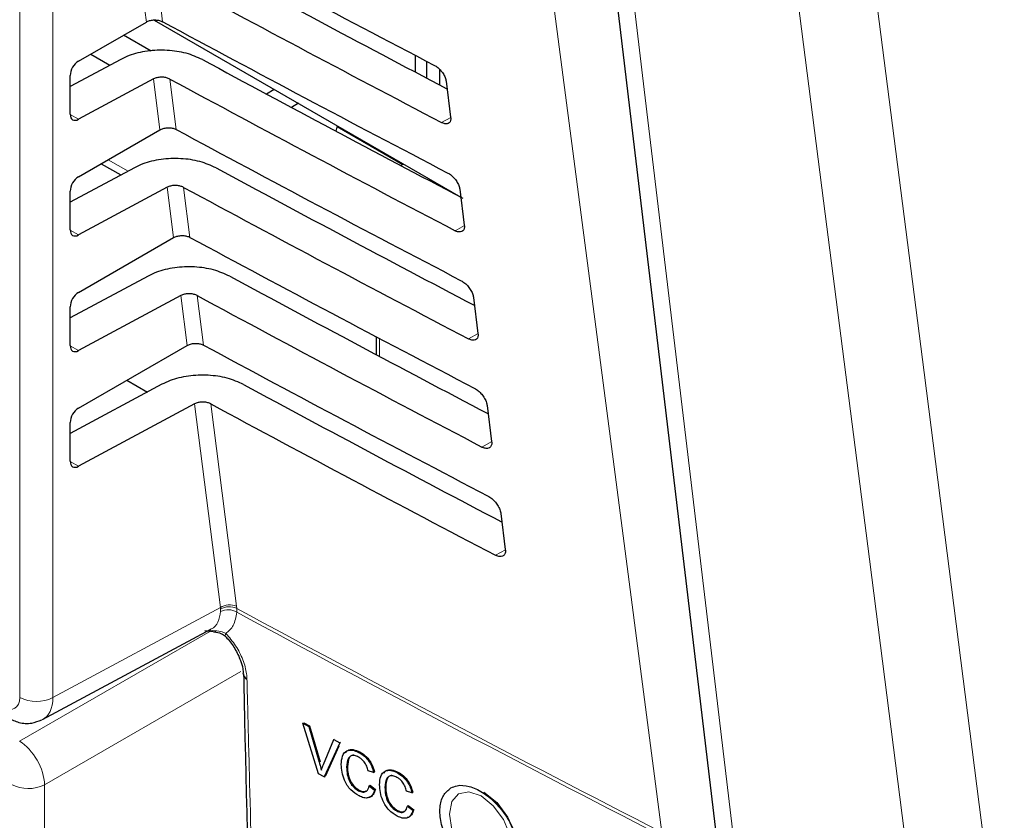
# Paper-space layout 'Blatt2' of a CAD drawing. Header units: millimetres. Extents: x 5 to 418, y 2 to 292.
# Tile 35 of 93: x 145.6 to 153.94, y 140.63 to 147.41. Entities that reach past the tile are written whole.
import ezdxf

# ---------------------------------------------------------------- set-up
doc = ezdxf.new("R2010")
doc.units = ezdxf.units.MM

psp = doc.layouts.new('Blatt2')

# ---------------------------------------------------------------- linework, layer by layer
at = {"color": 7, "linetype": 'Continuous', "lineweight": 18}
for p, q in [((145.5994, 141.666), (145.5994, 155.3297)), ((145.8798, 155.3283), (145.8798, 141.6646)), ((146.6712, 147.3883), (146.6163, 147.8231)), ((146.7549, 147.8227), (146.8095, 147.3906)), ((146.7866, 146.475), (146.7322, 146.9056)), ((146.8708, 146.9052), (146.9249, 146.4773)), ((146.0262, 146.6048), (146.0969, 146.564)), ((149.2489, 146.5796), (149.1722, 146.5368)), ((146.3482, 146.2219), (146.5162, 146.125)), ((146.902, 145.5618), (146.8481, 145.9881)), ((146.9867, 145.9877), (147.0403, 145.5641)), ((146.0262, 145.6249), (146.0969, 145.5841)), ((149.3647, 145.6642), (149.2862, 145.6205)), ((147.0173, 144.6485), (146.964, 145.0705)), ((147.1027, 145.0702), (147.1556, 144.6508)), ((148.6462, 144.7074), (148.6462, 144.5558)), ((149.4804, 144.7489), (149.4001, 144.7041)), ((146.0262, 144.6451), (146.0969, 144.6043)), ((147.298, 142.4271), (147.08, 144.153)), ((147.2186, 144.1527), (147.4352, 142.4382)), ((149.5962, 143.8335), (149.514, 143.7877)), ((146.0262, 143.6652), (146.0969, 143.6244)), ((149.712, 142.9182), (149.628, 142.8714)), ((145.8798, 141.6646), (147.298, 142.4271)), ((147.3001, 142.4128), (147.298, 142.4271)), ((147.3005, 142.394), (147.3001, 142.4128)), ((147.4352, 142.4382), (147.4371, 142.42)), ((147.4371, 142.42), (147.4376, 142.388)), ((145.5968, 141.2946), (147.2137, 142.2281)), ((147.1984, 142.235), (147.2326, 142.2322)), ((147.4714, 141.887), (145.8089, 140.9273)), ((148.1359, 141.1168), (148.1427, 141.1211)), ((145.8089, 140.9273), (145.8089, 138.1959))]:
    psp.add_line(p, q, dxfattribs=at)
at = {"color": 7, "linetype": 'Continuous', "lineweight": 25}
for p, q in [((146.0969, 147.0567), (146.6712, 147.3883)), ((146.7371, 147.4051), (149.3342, 145.9058)), ((146.7115, 147.1425), (146.4785, 147.277)), ((146.2005, 147.1166), (146.3633, 147.0226)), ((146.4543, 147.0716), (146.0262, 146.8414)), ((148.9522, 146.9623), (148.9522, 147.1044)), ((149.0476, 146.912), (149.0476, 147.0545)), ((149.1537, 146.9896), (149.1537, 146.8563)), ((146.0262, 146.6062), (146.0262, 146.9357)), ((146.7322, 146.9056), (146.0969, 146.564)), ((149.2102, 146.8863), (149.2488, 146.5812)), ((147.688, 146.7787), (147.7528, 146.8188)), ((147.9595, 146.6994), (147.9021, 146.6639)), ((146.0969, 146.0769), (146.7866, 146.475)), ((148.279, 146.4628), (148.2892, 146.5091)), ((148.2877, 146.5024), (148.8437, 146.1815)), ((146.5703, 146.1541), (146.0262, 145.8615)), ((146.2896, 146.1881), (146.4555, 146.0924)), ((148.8502, 146.1852), (148.8272, 146.172)), ((146.0262, 145.6264), (146.0262, 145.9558)), ((146.8481, 145.9881), (146.0969, 145.5841)), ((149.326, 145.971), (149.3646, 145.6659)), ((146.0969, 145.097), (146.902, 145.5618)), ((146.6862, 145.2365), (146.0262, 144.8817)), ((146.964, 145.0705), (146.0969, 144.6043)), ((149.4418, 145.0557), (149.4803, 144.7506)), ((146.0262, 144.6465), (146.0262, 144.976)), ((148.6169, 144.7229), (148.6169, 144.5714)), ((146.0969, 144.1172), (147.0173, 144.6485)), ((146.8021, 144.319), (146.0262, 143.9018)), ((146.5067, 144.3537), (146.6803, 144.2535)), ((147.08, 144.153), (146.0969, 143.6244)), ((149.5575, 144.1404), (149.5961, 143.8353)), ((146.0262, 143.6667), (146.0262, 143.9961)), ((149.6733, 143.2251), (149.7119, 142.92)), ((145.7924, 141.479), (147.2187, 142.2458)), ((147.1673, 142.2334), (147.2588, 142.223)), ((147.9981, 141.4472), (148.0049, 141.4515)), ((148.1289, 141.0188), (147.9981, 141.4472)), ((147.9981, 141.4472), (148.0477, 141.421)), ((148.0049, 141.4515), (148.0545, 141.4253)), ((148.0477, 141.421), (148.0545, 141.4253)), ((148.0477, 141.421), (148.1359, 141.1168)), ((148.0545, 141.4253), (148.1427, 141.1211)), ((148.1713, 141.0981), (148.2598, 141.3088)), ((148.3093, 141.2825), (148.1785, 140.9925)), ((148.2598, 141.3088), (148.2657, 141.3125)), ((148.2598, 141.3088), (148.3093, 141.2825)), ((148.3093, 141.2825), (148.3151, 141.2861)), ((148.3008, 141.2529), (148.1853, 140.9968)), ((148.4716, 141.2013), (148.4767, 141.2045)), ((148.3679, 141.0748), (148.3746, 141.0791)), ((148.5966, 141.0307), (148.5508, 141.044)), ((148.5966, 141.0307), (148.6033, 141.035)), ((148.7959, 141.0296), (148.8005, 141.0325)), ((148.1785, 140.9925), (148.1289, 141.0188)), ((148.1785, 140.9925), (148.1853, 140.9968)), ((148.4682, 140.876), (148.475, 140.8803)), ((148.5592, 140.9179), (148.5659, 140.9221)), ((148.5592, 140.9179), (148.6049, 140.8819)), ((148.5659, 140.9221), (148.6117, 140.8861)), ((148.6049, 140.8819), (148.6117, 140.8861)), ((148.6922, 140.9032), (148.699, 140.9074)), ((148.9209, 140.8591), (148.8752, 140.8724)), ((148.9209, 140.8591), (148.9277, 140.8633)), ((148.7925, 140.7044), (148.7993, 140.7087)), ((148.8835, 140.7462), (148.8902, 140.7505)), ((148.8835, 140.7462), (148.9292, 140.7102)), ((148.8902, 140.7505), (148.936, 140.7145)), ((148.9292, 140.7102), (148.936, 140.7145))]:
    psp.add_line(p, q, dxfattribs=at)
at = {"color": 7, "linetype": 'Continuous', "lineweight": 18, "flags": 128}
for points in [[(151.0381, 140.5234), (150.9587, 141.1296), (150.6414, 143.5542), (149.6219, 151.3438)], [(150.4384, 150.5961), (150.5286, 149.8404), (150.8891, 146.8173), (151.2496, 143.7943), (151.7244, 139.8133)], [(153.2806, 139.0417), (153.1836, 139.8009), (152.7954, 142.8374), (152.4073, 145.8739), (151.8963, 149.8716)], [(152.554, 149.927), (152.9061, 147.1724), (153.2582, 144.4178), (153.9382, 139.0972)], [(147.3419, 142.1828), (147.3405, 142.1845), (147.3393, 142.1903), (147.3408, 142.1983), (147.345, 142.2084)], [(149.5061, 140.8319), (149.4035, 140.8676), (149.3166, 140.8507), (149.2585, 140.7838), (149.2381, 140.6772), (149.2585, 140.547), (149.3166, 140.4131), (149.4035, 140.2958), (149.5061, 140.2131), (149.6086, 140.1775), (149.6955, 140.1943), (149.7536, 140.2612), (149.774, 140.3678), (149.7536, 140.498), (149.6955, 140.6319), (149.6086, 140.7492), (149.5061, 140.8319)]]:
    psp.add_lwpolyline(points, dxfattribs=at)
at = {"color": 7, "linetype": 'Continuous', "lineweight": 25, "flags": 128}
for points in [[(150.2689, 150.805), (150.3869, 149.8158), (151.5548, 140.0221)], [(149.531, 140.8635), (149.6392, 140.7762), (149.731, 140.6524), (149.7923, 140.511), (149.8138, 140.3736), (149.7923, 140.2611), (149.731, 140.1905), (149.731, 140.1905)]]:
    psp.add_lwpolyline(points, dxfattribs=at)
at = {"color": 7, "linetype": 'Continuous', "lineweight": 18}
for centre, radius, start, end in [((147.3764, 142.3115), 0.1397, 65.11288, 124.13567), ((147.3747, 142.2997), 0.1355, 62.583, 123.40369), ((147.3637, 142.2699), 0.1393, 57.93858, 117.00377), ((242.3106, 318.1836), 199.7344, 241.64077, 242.808283), ((242.3107, 318.1466), 199.7298, 241.640193, 242.808466), ((145.741, 141.9398), 0.3082, 242.65648, 296.76622), ((145.6701, 141.2024), 0.3082, 242.65648, 296.76622)]:
    psp.add_arc(centre, radius, start, end, dxfattribs=at)
at = {"color": 7, "linetype": 'Continuous', "lineweight": 25}
psp.add_arc((147.5427, 141.8695), 0.0509, 183.71994, 247.98225, dxfattribs=at)
for centre, major_axis, ratio, start_param, end_param in [((283.0771, 235.2811), (199.5924, 3.0713), 0.587275, 3.951108, 3.967572), ((282.4201, 228.7148), (198.1761, -2.944), 0.567125, 3.968748, 3.983739), ((282.4195, 228.7144), (198.5797, -2.95), 0.567125, 3.968746, 3.985287), ((283.0768, 234.3011), (199.4318, 3.0688), 0.587275, 3.951149, 3.967612), ((146.0981, 146.9758), (0.0513, 0.0858), 0.587369, 0.811807, 2.36515), ((282.4204, 227.7351), (198.0156, -2.9416), 0.567125, 3.968789, 3.983923), ((282.4197, 227.7347), (198.4191, -2.9476), 0.567125, 3.968787, 3.985327), ((146.0981, 146.6463), (0.0513, 0.0858), 0.587369, 2.36515, 3.918493), ((283.0765, 233.3211), (199.2713, 3.0663), 0.587275, 3.951189, 3.967652), ((282.4207, 226.7554), (197.855, -2.9392), 0.567125, 3.96883, 3.983847), ((146.0981, 145.9959), (0.0513, 0.0858), 0.587369, 0.811807, 2.36515), ((282.42, 226.755), (198.2585, -2.9452), 0.567125, 3.968828, 3.985368), ((146.0981, 145.6665), (0.0513, 0.0858), 0.587369, 2.36515, 3.918493), ((283.0763, 232.3411), (199.1107, 3.0639), 0.587275, 3.95123, 3.967692), ((282.4209, 225.7757), (197.6944, -2.9368), 0.567125, 3.968872, 3.983901), ((146.0981, 145.0161), (0.0513, 0.0858), 0.587369, 0.811807, 2.36515), ((282.4203, 225.7753), (198.098, -2.9428), 0.567125, 3.96887, 3.985408), ((146.0981, 144.6866), (0.0513, 0.0858), 0.587369, 2.36515, 3.918493), ((283.076, 231.3611), (198.9502, 3.0614), 0.587275, 3.951271, 3.967733), ((282.4212, 224.796), (197.5339, -2.9344), 0.567125, 3.968913, 3.983955), ((146.0981, 144.0362), (0.0513, 0.0858), 0.587369, 0.811807, 2.36515), ((282.4205, 224.7956), (197.9374, -2.9404), 0.567125, 3.968911, 3.985449), ((146.0981, 143.7068), (0.0513, 0.0858), 0.587369, 2.36515, 3.918493)]:
    psp.add_ellipse(centre, major_axis=major_axis, ratio=ratio, start_param=start_param, end_param=end_param, dxfattribs=at)
at = {"color": 7, "linetype": 'Continuous', "lineweight": 18}
for centre, major_axis, ratio, start_param, end_param in [((145.458, 141.7477), (-0.1, 0.1733), 0.577206, 2.356428, 3.92692), ((145.5994, 141.8294), (-0.1947, 0.3494), 0.577293, 3.119125, 3.935643), ((145.5992, 141.0511), (-0.15, 0.2598), 0.56389, 3.927223, 5.497715)]:
    psp.add_ellipse(centre, major_axis=major_axis, ratio=ratio, start_param=start_param, end_param=end_param, dxfattribs=at)
at = {"color": 7, "linetype": 'Continuous', "lineweight": 25}
for points, knots in [([(146.6712, 147.3883), (146.6802, 147.3925), (146.6981, 147.401), (146.732, 147.4064), (146.7662, 147.4052), (146.7926, 147.3988), (146.8053, 147.3926), (146.8095, 147.3906)], [0, 0, 0, 0, 0.223642, 0.447307, 0.670287, 0.89184, 1, 1, 1, 1]), ([(147.1475, 147.0698), (147.103, 147.0896), (147.014, 147.1292), (146.8467, 147.153), (146.6775, 147.1462), (146.5432, 147.1144), (146.4774, 147.0827), (146.4543, 147.0716)], [0, 0, 0, 0, 0.2188072, 0.4375701, 0.6575695, 0.8799855, 1, 1, 1, 1]), ([(149.112, 147.0209), (149.1163, 147.0185), (149.1304, 147.0105), (149.1543, 146.9906), (149.1802, 146.96), (149.1998, 146.9259), (149.2081, 146.901), (149.2099, 146.8885), (149.2102, 146.8863)], [0, 0, 0, 0, 0.094104, 0.306375, 0.51998, 0.735701, 0.952973, 1, 1, 1, 1]), ([(146.8708, 146.9052), (146.8619, 146.9092), (146.8441, 146.9171), (146.8107, 146.9219), (146.7768, 146.9205), (146.75, 146.9141), (146.7368, 146.9078), (146.7322, 146.9056)], [0, 0, 0, 0, 0.218807, 0.43757, 0.657569, 0.879984, 1, 1, 1, 1]), ([(149.2488, 146.5812), (149.2492, 146.5767), (149.2504, 146.5623), (149.2453, 146.5424), (149.2299, 146.5276), (149.2067, 146.5242), (149.186, 146.5299), (149.1742, 146.5358), (149.1722, 146.5368)], [0, 0, 0, 0, 0.098292, 0.3151062, 0.5305297, 0.7438302, 0.955641, 1, 1, 1, 1]), ([(146.7866, 146.475), (146.7955, 146.4793), (146.8135, 146.4878), (146.8474, 146.4931), (146.8815, 146.492), (146.9079, 146.4856), (146.9207, 146.4794), (146.9249, 146.4773)], [0, 0, 0, 0, 0.223648, 0.447319, 0.670304, 0.891864, 1, 1, 1, 1]), ([(147.2634, 146.1523), (147.2189, 146.1721), (147.1299, 146.2117), (146.9626, 146.2355), (146.7934, 146.2287), (146.6591, 146.1969), (146.5933, 146.1652), (146.5703, 146.1541)], [0, 0, 0, 0, 0.218813, 0.437582, 0.657588, 0.88001, 1, 1, 1, 1]), ([(149.2254, 146.1088), (149.23, 146.1063), (149.2445, 146.098), (149.2691, 146.0774), (149.2956, 146.046), (149.3155, 146.0111), (149.3238, 145.9857), (149.3257, 145.9731), (149.326, 145.971)], [0, 0, 0, 0, 0.096934, 0.309226, 0.522862, 0.738613, 0.9559, 1, 1, 1, 1]), ([(146.9867, 145.9877), (146.9778, 145.9917), (146.96, 145.9996), (146.9266, 146.0043), (146.8927, 146.003), (146.8659, 145.9966), (146.8527, 145.9903), (146.8481, 145.9881)], [0, 0, 0, 0, 0.218813, 0.437581, 0.657587, 0.880009, 1, 1, 1, 1]), ([(149.3646, 145.6659), (149.365, 145.6612), (149.3662, 145.6463), (149.3608, 145.6259), (149.345, 145.6109), (149.3212, 145.6075), (149.3, 145.6135), (149.2881, 145.6195), (149.2862, 145.6205)], [0, 0, 0, 0, 0.101065, 0.31786, 0.533256, 0.746531, 0.958331, 1, 1, 1, 1]), ([(146.902, 145.5618), (146.9109, 145.566), (146.9288, 145.5746), (146.9627, 145.5799), (146.9969, 145.5787), (147.0233, 145.5723), (147.0361, 145.5661), (147.0403, 145.5641)], [0, 0, 0, 0, 0.223654, 0.447331, 0.670322, 0.891888, 1, 1, 1, 1]), ([(147.3793, 145.2348), (147.3348, 145.2546), (147.2458, 145.2941), (147.0785, 145.318), (146.9093, 145.3112), (146.775, 145.2793), (146.7092, 145.2476), (146.6862, 145.2365)], [0, 0, 0, 0, 0.2188192, 0.4375941, 0.6576057, 0.8800342, 1, 1, 1, 1]), ([(149.3388, 145.1967), (149.3436, 145.194), (149.3586, 145.1855), (149.384, 145.1642), (149.4109, 145.132), (149.4312, 145.0962), (149.4396, 145.0705), (149.4415, 145.0577), (149.4418, 145.0557)], [0, 0, 0, 0, 0.0996319, 0.3119456, 0.5256103, 0.7413895, 0.9586918, 1, 1, 1, 1]), ([(147.1027, 145.0702), (147.0938, 145.0741), (147.076, 145.0821), (147.0425, 145.0868), (147.0087, 145.0855), (146.9818, 145.0791), (146.9686, 145.0728), (146.964, 145.0705)], [0, 0, 0, 0, 0.218819, 0.437593, 0.657605, 0.880033, 1, 1, 1, 1]), ([(149.4803, 144.7506), (149.4807, 144.7456), (149.482, 144.7303), (149.4764, 144.7094), (149.46, 144.6942), (149.4356, 144.6909), (149.414, 144.6971), (149.402, 144.7032), (149.4001, 144.7041)], [0, 0, 0, 0, 0.10371, 0.320486, 0.535856, 0.749107, 0.960896, 1, 1, 1, 1]), ([(147.0173, 144.6485), (147.0263, 144.6528), (147.0442, 144.6613), (147.0781, 144.6667), (147.1123, 144.6655), (147.1387, 144.6591), (147.1514, 144.6529), (147.1556, 144.6508)], [0, 0, 0, 0, 0.2236598, 0.4473429, 0.6703401, 0.8919116, 1, 1, 1, 1]), ([(147.4952, 144.3173), (147.4507, 144.3371), (147.3617, 144.3766), (147.1944, 144.4004), (147.0252, 144.3937), (146.8909, 144.3618), (146.8251, 144.3301), (146.8021, 144.319)], [0, 0, 0, 0, 0.218825, 0.437606, 0.657624, 0.880059, 1, 1, 1, 1]), ([(149.4523, 144.2846), (149.4573, 144.2818), (149.4728, 144.273), (149.4988, 144.251), (149.5263, 144.218), (149.547, 144.1814), (149.5554, 144.1552), (149.5572, 144.1423), (149.5575, 144.1404)], [0, 0, 0, 0, 0.102208, 0.314542, 0.528235, 0.744041, 0.961357, 1, 1, 1, 1]), ([(147.2186, 144.1527), (147.2097, 144.1566), (147.1919, 144.1645), (147.1584, 144.1693), (147.1246, 144.1679), (147.0977, 144.1616), (147.0846, 144.1552), (147.08, 144.153)], [0, 0, 0, 0, 0.218825, 0.437606, 0.657623, 0.880057, 1, 1, 1, 1]), ([(149.5961, 143.8353), (149.5965, 143.8301), (149.5978, 143.8143), (149.5919, 143.793), (149.5751, 143.7775), (149.55, 143.7743), (149.528, 143.7807), (149.5158, 143.7868), (149.514, 143.7877)], [0, 0, 0, 0, 0.106236, 0.322993, 0.538338, 0.751567, 0.963346, 1, 1, 1, 1]), ([(149.5657, 143.3726), (149.5709, 143.3696), (149.5869, 143.3605), (149.6136, 143.3378), (149.6417, 143.304), (149.6627, 143.2666), (149.6712, 143.24), (149.673, 143.2269), (149.6733, 143.2251)], [0, 0, 0, 0, 0.104669, 0.317023, 0.530743, 0.746575, 0.963905, 1, 1, 1, 1]), ([(149.7119, 142.92), (149.7123, 142.9145), (149.7136, 142.8983), (149.7074, 142.8765), (149.6901, 142.8608), (149.6644, 142.8576), (149.6421, 142.8643), (149.6297, 142.8705), (149.628, 142.8714)], [0, 0, 0, 0, 0.108649, 0.325389, 0.54071, 0.753917, 0.965688, 1, 1, 1, 1]), ([(147.2423, 142.223), (147.2649, 142.2193), (147.3015, 142.2133), (147.336, 142.1904), (147.3462, 142.1777), (147.3488, 142.1745)], [0, 0, 0, 0, 0.5436905, 0.8848838, 1, 1, 1, 1]), ([(147.3413, 142.1822), (147.3456, 142.178), (147.3752, 142.1499), (147.4246, 142.0797), (147.4721, 141.9802), (147.4926, 141.9014), (147.4903, 141.8724), (147.4898, 141.8666)], [0, 0, 0, 0, 0.050198, 0.338746, 0.635183, 0.927589, 1, 1, 1, 1]), ([(147.4951, 141.8664), (147.4977, 141.738), (147.535, 139.9233), (147.6292, 136.9251), (147.7427, 134.0696), (147.79, 132.8802)], [0, 0, 0, 0, 0.042529, 0.601197, 1, 1, 1, 1]), ([(145.4995, 141.4928), (145.5296, 141.4784), (145.5925, 141.4484), (145.6958, 141.4404), (145.7578, 141.4663), (145.786, 141.478)], [0, 0, 0, 0, 0.333697, 0.697753, 1, 1, 1, 1]), ([(148.3221, 141.0988), (148.3239, 141.1238), (148.3274, 141.1736), (148.3635, 141.218), (148.4166, 141.2248), (148.4532, 141.2091), (148.4716, 141.2013)], [0, 0, 0, 0, 0.280492, 0.55957, 0.779615, 1, 1, 1, 1]), ([(148.359, 141.1964), (148.3644, 141.2047), (148.3786, 141.2263), (148.424, 141.2282), (148.4602, 141.2131), (148.4783, 141.2055)], [0, 0, 0, 0, 0.2358954, 0.6176536, 1, 1, 1, 1]), ([(148.4716, 141.2013), (148.4875, 141.1916), (148.5192, 141.1722), (148.5581, 141.1256), (148.5842, 141.0764), (148.5924, 141.0459), (148.5966, 141.0307)], [0, 0, 0, 0, 0.2800806, 0.5594487, 0.7795488, 1, 1, 1, 1]), ([(148.4783, 141.2055), (148.4942, 141.1958), (148.526, 141.1765), (148.5649, 141.1298), (148.5909, 141.0806), (148.5992, 141.0502), (148.6033, 141.035)], [0, 0, 0, 0, 0.280081, 0.559449, 0.779549, 1, 1, 1, 1]), ([(148.1359, 141.1168), (148.1396, 141.1042), (148.146, 141.0816), (148.1514, 141.0592), (148.1537, 141.0494)], [0, 0, 0, 0, 0.559998, 1, 1, 1, 1]), ([(148.4694, 141.161), (148.4579, 141.1662), (148.435, 141.1766), (148.4044, 141.1735), (148.3729, 141.146), (148.37, 141.1042), (148.3679, 141.0748)], [0, 0, 0, 0, 0.1872234, 0.3739058, 0.5607363, 1, 1, 1, 1]), ([(148.4273, 141.1764), (148.4222, 141.1763), (148.4069, 141.1762), (148.3802, 141.1489), (148.3769, 141.1078), (148.3746, 141.0791)], [0, 0, 0, 0, 0.128287, 0.388412, 1, 1, 1, 1]), ([(148.5508, 141.044), (148.5473, 141.0571), (148.5401, 141.0832), (148.52, 141.1194), (148.4946, 141.146), (148.4778, 141.156), (148.4694, 141.161)], [0, 0, 0, 0, 0.280553, 0.559739, 0.779654, 1, 1, 1, 1]), ([(148.1537, 141.0494), (148.1567, 141.0587), (148.1621, 141.0754), (148.1685, 141.0912), (148.1713, 141.0981)], [0, 0, 0, 0, 0.559972, 1, 1, 1, 1]), ([(148.4725, 140.8323), (148.4482, 140.8472), (148.3997, 140.8767), (148.3485, 140.9584), (148.3261, 141.0343), (148.3235, 141.0773), (148.3221, 141.0988)], [0, 0, 0, 0, 0.279955, 0.558088, 0.778912, 1, 1, 1, 1]), ([(148.3679, 141.0748), (148.3688, 141.055), (148.3706, 141.0156), (148.3895, 140.954), (148.4271, 140.9031), (148.4545, 140.8851), (148.4682, 140.876)], [0, 0, 0, 0, 0.281245, 0.560716, 0.780138, 1, 1, 1, 1]), ([(148.3746, 141.0791), (148.3755, 141.0593), (148.3774, 141.0199), (148.3963, 140.9582), (148.4339, 140.9073), (148.4613, 140.8893), (148.475, 140.8803)], [0, 0, 0, 0, 0.281245, 0.560716, 0.780138, 1, 1, 1, 1]), ([(148.6465, 140.9271), (148.6482, 140.9521), (148.6517, 141.002), (148.6878, 141.0464), (148.7409, 141.0531), (148.7776, 141.0375), (148.7959, 141.0296)], [0, 0, 0, 0, 0.280492, 0.55957, 0.779615, 1, 1, 1, 1]), ([(148.6833, 141.0248), (148.6888, 141.0331), (148.7029, 141.0547), (148.7483, 141.0566), (148.7845, 141.0415), (148.8027, 141.0339)], [0, 0, 0, 0, 0.235895, 0.617654, 1, 1, 1, 1]), ([(148.7959, 141.0296), (148.8118, 141.0199), (148.8435, 141.0006), (148.8825, 140.9539), (148.9085, 140.9047), (148.9168, 140.8743), (148.9209, 140.8591)], [0, 0, 0, 0, 0.280081, 0.559449, 0.779549, 1, 1, 1, 1]), ([(148.8027, 141.0339), (148.8186, 141.0242), (148.8503, 141.0048), (148.8892, 140.9582), (148.9153, 140.909), (148.9235, 140.8785), (148.9277, 140.8633)], [0, 0, 0, 0, 0.280081, 0.559449, 0.779549, 1, 1, 1, 1]), ([(148.7937, 140.9894), (148.7822, 140.9946), (148.7593, 141.0049), (148.7287, 141.0018), (148.6973, 140.9743), (148.6943, 140.9325), (148.6922, 140.9032)], [0, 0, 0, 0, 0.187223, 0.373906, 0.560736, 1, 1, 1, 1]), ([(148.7516, 141.0048), (148.7466, 141.0047), (148.7312, 141.0045), (148.7045, 140.9772), (148.7013, 140.9362), (148.699, 140.9074)], [0, 0, 0, 0, 0.128287, 0.388412, 1, 1, 1, 1]), ([(148.8752, 140.8724), (148.8716, 140.8855), (148.8645, 140.9116), (148.8443, 140.9478), (148.8189, 140.9744), (148.8021, 140.9844), (148.7937, 140.9894)], [0, 0, 0, 0, 0.280553, 0.559739, 0.779654, 1, 1, 1, 1]), ([(148.4682, 140.876), (148.4807, 140.8708), (148.5056, 140.8603), (148.5435, 140.8707), (148.5532, 140.9), (148.5592, 140.9179)], [0, 0, 0, 0, 0.280711, 0.560905, 1, 1, 1, 1]), ([(148.6049, 140.8819), (148.5995, 140.8663), (148.5888, 140.8353), (148.5545, 140.8133), (148.5135, 140.8136), (148.4862, 140.8261), (148.4725, 140.8323)], [0, 0, 0, 0, 0.280256, 0.559546, 0.779589, 1, 1, 1, 1]), ([(148.475, 140.8803), (148.4878, 140.8744), (148.5089, 140.8647), (148.5249, 140.8713), (148.5312, 140.8738)], [0, 0, 0, 0, 0.604662, 1, 1, 1, 1]), ([(148.6117, 140.8861), (148.6061, 140.8711), (148.595, 140.841), (148.5719, 140.82), (148.5558, 140.8203), (148.5554, 140.8203)], [0, 0, 0, 0, 0.494279, 0.986854, 1, 1, 1, 1]), ([(148.7968, 140.6607), (148.7725, 140.6755), (148.7241, 140.7051), (148.6728, 140.7868), (148.6505, 140.8626), (148.6478, 140.9056), (148.6465, 140.9271)], [0, 0, 0, 0, 0.279955, 0.558088, 0.778912, 1, 1, 1, 1]), ([(148.6922, 140.9032), (148.6931, 140.8834), (148.6949, 140.844), (148.7138, 140.7823), (148.7515, 140.7314), (148.7788, 140.7134), (148.7925, 140.7044)], [0, 0, 0, 0, 0.281245, 0.5607156, 0.780138, 1, 1, 1, 1]), ([(148.699, 140.9074), (148.6999, 140.8876), (148.7017, 140.8482), (148.7206, 140.7866), (148.7582, 140.7357), (148.7856, 140.7177), (148.7993, 140.7087)], [0, 0, 0, 0, 0.281245, 0.5607156, 0.780138, 1, 1, 1, 1]), ([(149.2501, 140.8994), (149.2268, 140.8803), (149.1802, 140.842), (149.1529, 140.7364), (149.162, 140.6091), (149.2089, 140.4704), (149.2878, 140.3369), (149.3902, 140.2235), (149.5043, 140.1432), (149.6173, 140.105), (149.7164, 140.1132), (149.7903, 140.1669), (149.8308, 140.2599), (149.8333, 140.3816), (149.7977, 140.5184), (149.7278, 140.655), (149.6315, 140.7761), (149.5195, 140.868), (149.4051, 140.9196), (149.3124, 140.9269), (149.2674, 140.9071), (149.2501, 140.8994)], [0, 0, 0, 0, 0.053572, 0.107144, 0.160731, 0.214379, 0.268102, 0.321888, 0.375695, 0.429473, 0.483183, 0.536814, 0.590389, 0.643958, 0.697575, 0.751273, 0.805049, 0.858864, 0.912659, 0.966387, 1, 1, 1, 1]), ([(148.7925, 140.7044), (148.805, 140.6991), (148.8299, 140.6886), (148.8678, 140.699), (148.8776, 140.7283), (148.8835, 140.7462)], [0, 0, 0, 0, 0.280711, 0.560905, 1, 1, 1, 1]), ([(148.9292, 140.7102), (148.9239, 140.6947), (148.9131, 140.6636), (148.8789, 140.6416), (148.8378, 140.642), (148.8105, 140.6544), (148.7968, 140.6607)], [0, 0, 0, 0, 0.280256, 0.559546, 0.779589, 1, 1, 1, 1]), ([(148.7993, 140.7087), (148.8121, 140.7028), (148.8333, 140.6931), (148.8492, 140.6996), (148.8555, 140.7022)], [0, 0, 0, 0, 0.604662, 1, 1, 1, 1]), ([(148.936, 140.7145), (148.9304, 140.6994), (148.9194, 140.6694), (148.8962, 140.6483), (148.8801, 140.6487), (148.8797, 140.6487)], [0, 0, 0, 0, 0.494279, 0.986854, 1, 1, 1, 1])]:
    psp.add_open_spline(points, degree=3, knots=knots, dxfattribs=at)
at = {"color": 7, "linetype": 'Continuous', "lineweight": 18}
for points, knots in [([(147.2182, 142.2468), (147.2196, 142.2472), (147.2473, 142.2537), (147.282, 142.3014), (147.2943, 142.3632), (147.3005, 142.394)], [0, 0, 0, 0, 0.025041, 0.512476, 1, 1, 1, 1]), ([(147.4376, 142.388), (147.4305, 142.3475), (147.4169, 142.2696), (147.3683, 142.2283), (147.345, 142.2084)], [0, 0, 0, 0, 0.518965, 1, 1, 1, 1]), ([(147.2326, 142.2322), (147.2565, 142.232), (147.2952, 142.2318), (147.3312, 142.2149), (147.345, 142.2084)], [0, 0, 0, 0, 0.616269, 1, 1, 1, 1]), ([(147.345, 142.2084), (147.374, 142.1747), (147.4322, 142.1072), (147.4929, 141.9852), (147.5197, 141.8881), (147.5228, 141.8368), (147.5236, 141.8223)], [0, 0, 0, 0, 0.294692, 0.58934, 0.884172, 1, 1, 1, 1]), ([(147.5236, 141.8223), (147.5249, 141.7687), (147.5315, 141.5006), (147.5601, 140.375), (147.6872, 135.8805), (147.9111, 130.112), (148.177, 125.244), (148.259, 123.7434)], [0, 0, 0, 0, 0.008809, 0.044043, 0.184982, 0.748766, 1, 1, 1, 1])]:
    psp.add_open_spline(points, degree=3, knots=knots, dxfattribs=at)

doc.saveas('drawing.dxf')
